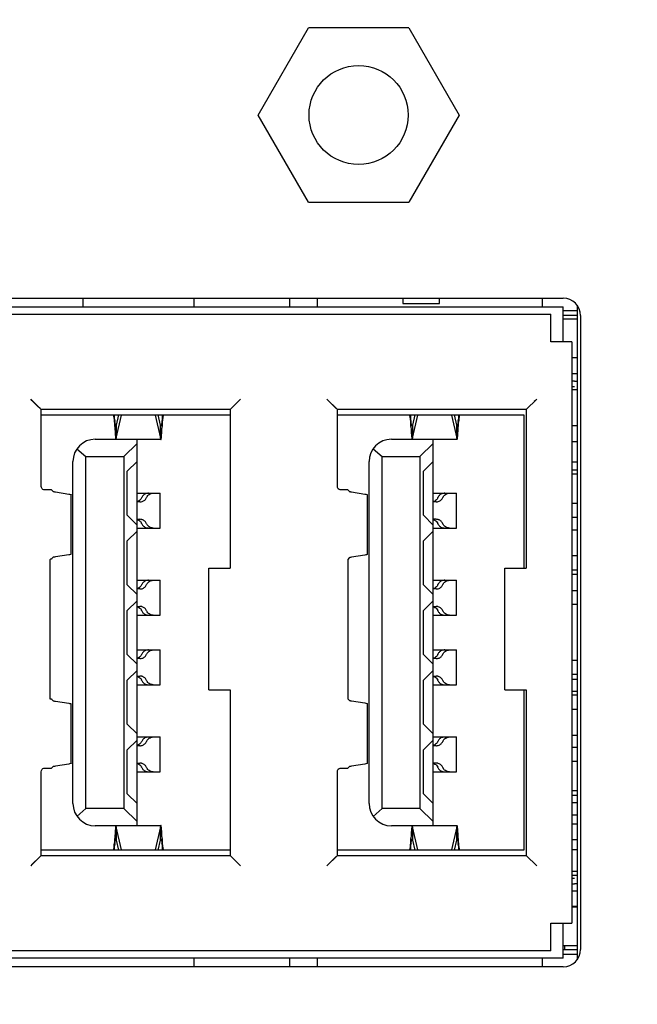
# Model space of a CAD drawing. Header units: millimetres. Extents: x 14 to 562, y 27 to 318.
# Tile 9 of 16: x 91 to 109, y 130 to 158. Entities that reach past the tile are written whole.
import ezdxf

# ---------------------------------------------------------------- set-up
doc = ezdxf.new("R2010")
doc.units = ezdxf.units.MM
doc.header["$LTSCALE"] = 32.67
doc.header["$PDMODE"] = 3
doc.header["$PDSIZE"] = 8
doc.layers.get('0').update_dxf_attribs({"linetype": 'CONTINUOUS', "lineweight": 30})
doc.layers.get('Defpoints').update_dxf_attribs({"linetype": 'CONTINUOUS'})
doc.layers.add('00_COMPONENTS', color=7, linetype='CONTINUOUS')
doc.layers.add('51__DRAFT_DIMS', color=7, linetype='CONTINUOUS')
doc.styles.get("Standard").update_dxf_attribs({"font": 'simfang.ttf'})
doc.dimstyles.new('DIMSTYLE_2', dxfattribs={"dimtxt": 6, "dimasz": 4.5, "dimexe": 2.5, "dimexo": 0, "dimtad": 1, "dimdsep": 46, "dimtxsty": 'STANDARD', "dimblk": '_FILLED', "dimcen": 0.09, "dimclrd": 8, "dimclre": 8, "dimclrt": 7, "dimadec": 0, "dimazin": 0, "dimtp": 0.001, "dimtm": 0.001, "dimtfac": 1, "dimtmove": 1, "dimatfit": 2, "dimldrblk": '_FILLED', "dimfxl": 1, "dimtolj": 1, "dimlwd": 15, "dimlwe": 15, "dimarcsym": 0})

# ---------------------------------------------------------------- blocks, each defined once
blk = doc.blocks.new('_FILLED')
at = {"color": 0, "linetype": 'ByBlock'}
blk.add_solid([(0, 0), (-1, 0.1667), (-1, -0.1667)], dxfattribs=at)
blk = doc.blocks.new('*D5')
at = {"layer": '51__DRAFT_DIMS', "color": 8, "lineweight": 15, "transparency": 16777216}
for p, q in [((36.801, 179.159), (36.801, 80.109)), ((142.301, 105.859), (142.301, 80.109)), ((41.301, 82.609), (137.801, 82.609))]:
    blk.add_line(p, q, dxfattribs=at)
at = {"layer": 'Defpoints', "color": 0, "lineweight": 15, "transparency": 16777216}
for p in [(36.801, 179.159), (142.301, 105.859), (142.301, 82.609)]:
    blk.add_point(p, dxfattribs=at)
at = {"layer": '51__DRAFT_DIMS', "color": 8, "lineweight": 15, "transparency": 16777216, "xscale": 4.5, "yscale": 4.5, "zscale": 4.5, "rotation": 180}
blk.add_blockref('_FILLED', (36.801, 82.609), dxfattribs=at)
at = {"layer": '51__DRAFT_DIMS', "color": 8, "lineweight": 15, "transparency": 16777216, "xscale": 4.5, "yscale": 4.5, "zscale": 4.5}
blk.add_blockref('_FILLED', (142.301, 82.609), dxfattribs=at)
at = {"layer": '51__DRAFT_DIMS', "color": 7, "transparency": 16777216, "insert": (89.628, 89.337), "char_height": 6, "attachment_point": 2}
blk.add_mtext('\\A1;105.5', dxfattribs=at)

msp = doc.modelspace()

# ---------------------------------------------------------------- linework, layer by layer
at = {"layer": '00_COMPONENTS', "color": 7}
for p, q in [((98.245, 155.069), (99.688, 157.569)), ((102.575, 157.569), (99.688, 157.569)), ((102.575, 157.569), (104.018, 155.069)), ((99.688, 152.569), (98.245, 155.069)), ((104.018, 155.069), (102.575, 152.569)), ((99.688, 152.569), (102.575, 152.569)), ((76.651, 149.809), (107.001, 149.809)), ((93.22, 149.809), (93.22, 149.559)), ((96.401, 149.809), (96.401, 149.559)), ((99.151, 149.809), (99.151, 149.559)), ((99.951, 149.559), (99.951, 149.809)), ((102.401, 149.809), (102.401, 149.659)), ((102.401, 149.659), (103.451, 149.659)), ((103.451, 149.659), (103.451, 149.809)), ((106.401, 149.809), (106.401, 149.559)), ((107.401, 149.606), (107.401, 130.811)), ((76.851, 149.559), (107.001, 149.559)), ((77.417, 149.353), (106.651, 149.353)), ((106.651, 148.559), (106.651, 149.353)), ((107.001, 148.559), (107.001, 149.559)), ((107.001, 149.459), (107.401, 149.459)), ((107.401, 149.309), (107.001, 149.309)), ((107.501, 149.309), (107.501, 131.109)), ((107.401, 149.209), (107.001, 149.209)), ((107.251, 148.559), (106.651, 148.559)), ((107.251, 148.559), (107.251, 131.859)), ((107.401, 148.099), (107.251, 148.099)), ((107.401, 147.639), (107.251, 147.639)), ((107.323, 147.424), (107.251, 147.424)), ((107.251, 147.274), (107.323, 147.274)), ((107.401, 147.179), (107.251, 147.179)), ((91.757, 146.873), (91.721, 146.909)), ((92.021, 146.609), (91.721, 146.909)), ((91.861, 146.769), (91.757, 146.873)), ((97.741, 146.909), (97.441, 146.609)), ((100.257, 146.873), (100.221, 146.909)), ((100.521, 146.609), (100.221, 146.909)), ((100.491, 146.639), (100.257, 146.873)), ((106.241, 146.909), (105.941, 146.609)), ((97.441, 146.609), (92.021, 146.609)), ((92.021, 144.405), (92.021, 146.609)), ((92.021, 146.459), (97.441, 146.459)), ((94.132, 146.296), (94.118, 146.458)), ((94.118, 146.458), (94.118, 146.285)), ((94.244, 146.459), (94.176, 146.166)), ((95.447, 146.166), (95.379, 146.459)), ((95.505, 146.458), (95.491, 146.296)), ((95.505, 146.285), (95.505, 146.458)), ((97.441, 146.609), (97.441, 142.059)), ((105.941, 146.609), (100.521, 146.609)), ((100.521, 144.405), (100.521, 146.609)), ((100.521, 146.459), (105.871, 146.459)), ((102.632, 146.296), (102.618, 146.458)), ((102.618, 146.458), (102.618, 146.285)), ((102.744, 146.459), (102.676, 146.166)), ((103.947, 146.166), (103.879, 146.459)), ((104.005, 146.458), (103.991, 146.296)), ((104.005, 146.285), (104.005, 146.458)), ((105.871, 146.459), (105.871, 142.059)), ((105.941, 146.609), (105.941, 142.059)), ((94.117, 146.294), (94.118, 146.285)), ((94.118, 146.285), (94.132, 146.127)), ((94.132, 146.127), (94.132, 146.296)), ((94.176, 145.79), (94.329, 146.453)), ((95.294, 146.453), (95.447, 145.79)), ((95.491, 146.296), (95.491, 146.127)), ((95.491, 146.127), (95.505, 146.285)), ((102.617, 146.294), (102.618, 146.285)), ((102.618, 146.285), (102.632, 146.127)), ((102.632, 146.127), (102.632, 146.296)), ((102.676, 145.79), (102.829, 146.453)), ((103.794, 146.453), (103.947, 145.79)), ((103.991, 146.296), (103.991, 146.127)), ((103.991, 146.127), (104.005, 146.285)), ((94.176, 146.166), (94.176, 145.79)), ((95.447, 145.79), (95.447, 146.166)), ((102.676, 146.166), (102.676, 145.79)), ((103.947, 145.79), (103.947, 146.166)), ((107.251, 146.149), (107.401, 146.149)), ((93.571, 145.759), (94.771, 145.759)), ((94.391, 145.259), (94.771, 145.639)), ((94.771, 134.659), (94.771, 145.759)), ((95.457, 145.751), (94.771, 145.751)), ((102.071, 145.759), (103.271, 145.759)), ((102.891, 145.259), (103.271, 145.639)), ((103.271, 134.659), (103.271, 145.759)), ((103.957, 145.751), (103.271, 145.751)), ((107.401, 145.689), (107.251, 145.689)), ((93.048, 145.487), (93.306, 145.259)), ((101.548, 145.487), (101.806, 145.259)), ((92.931, 135.299), (92.931, 145.119)), ((93.306, 145.259), (94.391, 145.259)), ((93.306, 135.159), (93.306, 145.259)), ((94.391, 145.259), (94.391, 135.159)), ((94.491, 144.841), (94.771, 145.121)), ((101.431, 135.299), (101.431, 145.119)), ((101.806, 145.259), (102.891, 145.259)), ((101.806, 135.159), (101.806, 145.259)), ((102.891, 145.259), (102.891, 135.159)), ((102.991, 144.841), (103.271, 145.121)), ((107.401, 145.099), (107.251, 145.099)), ((94.491, 143.576), (94.491, 144.841)), ((102.991, 143.576), (102.991, 144.841)), ((107.251, 144.879), (107.401, 144.879)), ((107.401, 144.759), (107.251, 144.759)), ((92.321, 144.309), (92.101, 144.309)), ((92.321, 144.309), (92.356, 144.266)), ((92.427, 144.246), (92.81, 144.186)), ((94.771, 144.209), (95.436, 144.209)), ((95.436, 143.209), (95.436, 144.209)), ((100.821, 144.309), (100.601, 144.309)), ((100.821, 144.309), (100.856, 144.266)), ((100.927, 144.246), (101.31, 144.186)), ((103.271, 144.209), (103.936, 144.209)), ((103.936, 143.209), (103.936, 144.209)), ((92.881, 142.46), (92.881, 144.162)), ((94.853, 143.959), (94.771, 143.959)), ((101.381, 142.455), (101.381, 144.162)), ((103.353, 143.959), (103.271, 143.959)), ((107.401, 143.909), (107.251, 143.909)), ((94.771, 143.296), (94.491, 143.576)), ((94.771, 143.459), (94.853, 143.459)), ((103.271, 143.296), (102.991, 143.576)), ((103.353, 143.459), (103.271, 143.459)), ((107.401, 143.509), (107.251, 143.509)), ((94.491, 142.841), (94.771, 143.121)), ((94.771, 143.209), (95.436, 143.209)), ((102.991, 142.841), (103.271, 143.121)), ((103.271, 143.209), (103.936, 143.209)), ((107.401, 143.149), (107.251, 143.149)), ((94.491, 141.576), (94.491, 142.841)), ((102.991, 141.576), (102.991, 142.841)), ((92.268, 142.309), (92.268, 138.309)), ((92.356, 142.362), (92.321, 142.321)), ((92.81, 142.438), (92.427, 142.381)), ((100.856, 142.351), (100.821, 142.309)), ((100.821, 142.309), (100.821, 138.309)), ((101.31, 142.432), (100.927, 142.371)), ((107.401, 142.409), (107.251, 142.409)), ((96.831, 142.059), (97.441, 142.059)), ((96.831, 138.559), (96.831, 142.059)), ((105.331, 142.059), (105.941, 142.059)), ((105.331, 138.559), (105.331, 142.059)), ((107.251, 142.009), (107.401, 142.009)), ((94.771, 141.709), (95.436, 141.709)), ((95.436, 140.709), (95.436, 141.709)), ((103.271, 141.709), (103.936, 141.709)), ((103.936, 140.709), (103.936, 141.709)), ((107.401, 141.879), (107.251, 141.879)), ((94.771, 141.296), (94.491, 141.576)), ((94.853, 141.459), (94.771, 141.459)), ((103.271, 141.296), (102.991, 141.576)), ((103.353, 141.459), (103.271, 141.459)), ((107.401, 141.409), (107.251, 141.409)), ((94.491, 140.841), (94.771, 141.121)), ((102.991, 140.841), (103.271, 141.121)), ((94.491, 139.576), (94.491, 140.841)), ((94.771, 140.959), (94.853, 140.959)), ((102.991, 139.576), (102.991, 140.841)), ((103.271, 140.959), (103.353, 140.959)), ((107.401, 141.009), (107.251, 141.009)), ((94.771, 140.709), (95.436, 140.709)), ((103.271, 140.709), (103.936, 140.709)), ((94.771, 139.709), (95.436, 139.709)), ((95.436, 138.709), (95.436, 139.709)), ((103.271, 139.709), (103.936, 139.709)), ((103.936, 138.709), (103.936, 139.709)), ((94.771, 139.296), (94.491, 139.576)), ((94.853, 139.459), (94.771, 139.459)), ((103.271, 139.296), (102.991, 139.576)), ((103.353, 139.459), (103.271, 139.459)), ((107.401, 139.409), (107.251, 139.409)), ((94.491, 138.841), (94.771, 139.121)), ((102.991, 138.841), (103.271, 139.121)), ((94.491, 137.576), (94.491, 138.841)), ((94.771, 138.959), (94.853, 138.959)), ((102.991, 137.576), (102.991, 138.841)), ((103.271, 138.959), (103.353, 138.959)), ((107.251, 139.009), (107.401, 139.009)), ((107.401, 138.859), (107.251, 138.859)), ((94.771, 138.709), (95.436, 138.709)), ((96.831, 138.559), (97.441, 138.559)), ((97.441, 138.559), (97.441, 133.809)), ((103.271, 138.709), (103.936, 138.709)), ((105.331, 138.559), (105.941, 138.559)), ((105.871, 138.559), (105.871, 133.959)), ((105.941, 138.559), (105.941, 133.809)), ((92.321, 138.296), (92.356, 138.255)), ((100.821, 138.309), (100.856, 138.266)), ((107.251, 138.529), (107.401, 138.529)), ((107.401, 138.409), (107.251, 138.409)), ((92.427, 138.236), (92.81, 138.179)), ((92.881, 136.455), (92.881, 138.157)), ((100.927, 138.246), (101.31, 138.186)), ((101.381, 136.455), (101.381, 138.162)), ((107.251, 138.009), (107.401, 138.009)), ((94.771, 137.296), (94.491, 137.576)), ((103.271, 137.296), (102.991, 137.576)), ((94.771, 137.209), (95.436, 137.209)), ((95.436, 136.209), (95.436, 137.209)), ((103.271, 137.209), (103.936, 137.209)), ((103.936, 136.209), (103.936, 137.209)), ((107.251, 137.259), (107.401, 137.259)), ((94.491, 136.841), (94.771, 137.121)), ((94.853, 136.959), (94.771, 136.959)), ((102.991, 136.841), (103.271, 137.121)), ((103.353, 136.959), (103.271, 136.959)), ((107.401, 136.909), (107.251, 136.909)), ((94.491, 135.576), (94.491, 136.841)), ((102.991, 135.576), (102.991, 136.841)), ((92.101, 136.309), (92.321, 136.309)), ((92.356, 136.351), (92.321, 136.309)), ((92.81, 136.432), (92.427, 136.371)), ((94.771, 136.459), (94.853, 136.459)), ((100.601, 136.309), (100.821, 136.309)), ((100.856, 136.351), (100.821, 136.309)), ((101.31, 136.432), (100.927, 136.371)), ((103.353, 136.459), (103.271, 136.459)), ((107.401, 136.509), (107.251, 136.509)), ((92.021, 133.809), (92.021, 136.213)), ((94.771, 136.209), (95.436, 136.209)), ((100.521, 133.809), (100.521, 136.213)), ((103.271, 136.209), (103.936, 136.209)), ((94.771, 135.296), (94.491, 135.576)), ((103.271, 135.296), (102.991, 135.576)), ((107.401, 135.659), (107.251, 135.659)), ((107.401, 135.529), (107.251, 135.529)), ((93.306, 135.159), (93.048, 134.93)), ((94.391, 135.159), (93.306, 135.159)), ((94.391, 135.159), (94.771, 134.779)), ((101.806, 135.159), (101.548, 134.93)), ((102.891, 135.159), (101.806, 135.159)), ((102.891, 135.159), (103.271, 134.779)), ((107.401, 135.319), (107.251, 135.319)), ((107.251, 134.974), (107.394, 134.974)), ((94.771, 134.659), (93.571, 134.659)), ((94.329, 133.965), (94.176, 134.627)), ((94.176, 134.627), (94.176, 134.251)), ((94.771, 134.666), (95.457, 134.666)), ((95.447, 134.627), (95.294, 133.965)), ((95.447, 134.251), (95.447, 134.627)), ((103.271, 134.659), (102.071, 134.659)), ((102.829, 133.965), (102.676, 134.627)), ((102.676, 134.627), (102.676, 134.251)), ((103.271, 134.666), (103.957, 134.666)), ((103.947, 134.627), (103.794, 133.965)), ((103.947, 134.251), (103.947, 134.627)), ((107.251, 134.719), (107.401, 134.719)), ((94.132, 134.291), (94.118, 134.132)), ((94.118, 134.132), (94.118, 133.959)), ((94.118, 133.959), (94.132, 134.122)), ((94.132, 134.122), (94.132, 134.291)), ((94.176, 134.251), (94.244, 133.959)), ((95.379, 133.959), (95.447, 134.251)), ((95.505, 134.132), (95.491, 134.291)), ((95.491, 134.291), (95.491, 134.122)), ((95.491, 134.122), (95.505, 133.959)), ((95.506, 134.123), (95.505, 134.132)), ((95.505, 133.959), (95.505, 134.132)), ((102.632, 134.291), (102.618, 134.132)), ((102.618, 134.132), (102.618, 133.959)), ((102.618, 133.959), (102.632, 134.122)), ((102.632, 134.122), (102.632, 134.291)), ((102.676, 134.251), (102.744, 133.959)), ((103.879, 133.959), (103.947, 134.251)), ((104.005, 134.132), (103.991, 134.291)), ((103.991, 134.291), (103.991, 134.122)), ((103.991, 134.122), (104.005, 133.959)), ((104.006, 134.123), (104.005, 134.132)), ((104.005, 133.959), (104.005, 134.132)), ((107.401, 134.259), (107.251, 134.259)), ((92.021, 133.809), (91.721, 133.509)), ((91.991, 133.778), (91.757, 133.544)), ((97.441, 133.959), (92.021, 133.959)), ((92.021, 133.809), (97.441, 133.809)), ((97.441, 133.809), (97.741, 133.509)), ((97.472, 133.778), (97.706, 133.544)), ((100.521, 133.809), (100.221, 133.509)), ((100.491, 133.778), (100.257, 133.544)), ((105.871, 133.959), (100.521, 133.959)), ((100.521, 133.809), (105.941, 133.809)), ((105.941, 133.809), (106.241, 133.509)), ((105.972, 133.778), (106.206, 133.544)), ((107.251, 133.974), (107.394, 133.974)), ((91.757, 133.544), (91.721, 133.509)), ((97.706, 133.544), (97.741, 133.509)), ((100.257, 133.544), (100.221, 133.509)), ((106.206, 133.544), (106.241, 133.509)), ((107.394, 133.344), (107.251, 133.344)), ((107.251, 133.239), (107.401, 133.239)), ((107.323, 133.144), (107.251, 133.144)), ((107.251, 132.994), (107.323, 132.994)), ((107.401, 132.779), (107.251, 132.779)), ((107.394, 132.344), (107.251, 132.344)), ((107.401, 132.319), (107.251, 132.319)), ((106.651, 131.859), (107.251, 131.859)), ((106.651, 131.064), (106.651, 131.859)), ((107.001, 130.859), (107.001, 131.859)), ((107.401, 131.209), (107.001, 131.209)), ((107.045, 131.109), (107.045, 131.209)), ((106.651, 131.064), (77.417, 131.064)), ((107.001, 131.109), (107.401, 131.109)), ((107.401, 130.959), (107.001, 130.959)), ((107.001, 130.859), (76.851, 130.859)), ((96.401, 130.859), (96.401, 130.609)), ((99.151, 130.859), (99.151, 130.609)), ((99.951, 130.609), (99.951, 130.859)), ((106.401, 130.859), (106.401, 130.609)), ((107.001, 130.609), (76.651, 130.609))]:
    msp.add_line(p, q, dxfattribs=at)
for points in [[(91.991, 146.639), (91.928, 146.702), (91.861, 146.769)], [(97.741, 146.909), (97.706, 146.873), (97.67, 146.838)], [(106.241, 146.909), (106.206, 146.873), (106.17, 146.838)]]:
    msp.add_lwpolyline(points, dxfattribs=at)
msp.add_circle((101.131, 155.069), 1.422, dxfattribs=at)
for centre, radius, start, end in [((107.001, 149.309), 0.5, 0, 90), ((107.323, 148.424), 1, 270, 274.5185), ((97.157, 146.692), 3.051, 187.4722, 187.9896), ((92.454, 146.694), 3.063, 352.0186, 352.5274), ((99.295, 145.816), 3.819, 172.4422, 172.9438), ((105.657, 146.692), 3.051, 187.4722, 187.9896), ((100.954, 146.694), 3.063, 352.0186, 352.5274), ((107.795, 145.816), 3.819, 172.4422, 172.9438), ((95.457, 146.155), 0.00357, 269.6784, 281.1907), ((74.571, 147.183), 20.946, 356.9538, 357.1094), ((103.957, 146.155), 0.00357, 269.6784, 281.1907), ((83.071, 147.183), 20.946, 356.9538, 357.1094), ((93.571, 145.119), 0.64, 90, 180), ((102.071, 145.119), 0.64, 90, 180), ((94.72, 144.163), 0.203, 284.7162, 288.8282), ((94.725, 144.16), 0.198, 334.1349, 337.2249), ((95.228, 144.007), 0.198, 154.0033, 157.2254), ((103.219, 144.161), 0.202, 284.9949, 289.1764), ((103.236, 144.155), 0.186, 334.1618, 337.4283), ((103.717, 144.012), 0.186, 154.0544, 157.4282), ((94.727, 143.258), 0.196, 22.7639, 28.5523), ((95.228, 143.41), 0.198, 202.7741, 205.9962), ((103.236, 143.262), 0.186, 22.5717, 25.838), ((103.717, 143.405), 0.186, 202.5718, 205.9454), ((92.184, 142.94), 0.637, 277.5525, 278.4387), ((94.72, 141.663), 0.203, 284.7162, 288.8282), ((94.725, 141.66), 0.198, 334.1349, 337.2249), ((95.228, 141.507), 0.198, 154.0033, 157.2254), ((103.219, 141.661), 0.202, 284.9949, 289.1764), ((103.236, 141.655), 0.186, 334.1618, 337.4283), ((103.717, 141.512), 0.186, 154.0544, 157.4282), ((94.727, 140.758), 0.196, 22.7639, 28.5523), ((95.228, 140.91), 0.198, 202.7741, 205.9962), ((103.236, 140.762), 0.186, 22.5717, 25.838), ((103.717, 140.905), 0.186, 202.5718, 205.9454), ((94.72, 139.663), 0.203, 284.7163, 288.8285), ((94.725, 139.66), 0.198, 334.1352, 337.2254), ((95.228, 139.507), 0.198, 154.0036, 157.2259), ((103.219, 139.661), 0.202, 284.995, 289.1764), ((103.236, 139.655), 0.186, 334.1617, 337.4283), ((103.717, 139.512), 0.186, 154.0544, 157.4282), ((94.727, 138.758), 0.196, 22.7645, 28.5524), ((95.228, 138.91), 0.198, 202.7746, 205.9966), ((103.236, 138.762), 0.186, 22.5717, 25.838), ((103.717, 138.905), 0.186, 202.5718, 205.9453), ((94.72, 137.163), 0.203, 284.7163, 288.8285), ((94.725, 137.16), 0.198, 334.1352, 337.2254), ((95.228, 137.007), 0.198, 154.0036, 157.2259), ((103.219, 137.161), 0.202, 284.995, 289.1764), ((103.236, 137.155), 0.186, 334.1617, 337.4283), ((103.717, 137.012), 0.186, 154.0544, 157.4282), ((94.727, 136.258), 0.196, 22.7645, 28.5524), ((95.228, 136.41), 0.198, 202.7746, 205.9966), ((103.236, 136.262), 0.186, 22.5717, 25.838), ((103.717, 136.405), 0.186, 202.5718, 205.9453), ((93.571, 135.299), 0.64, 180, 270), ((102.071, 135.299), 0.64, 180, 270), ((74.571, 133.234), 20.946, 2.8906, 3.0462), ((83.071, 133.234), 20.946, 2.8906, 3.0462), ((90.328, 134.601), 3.819, 352.4422, 352.9438), ((97.169, 133.723), 3.063, 172.0186, 172.5274), ((94.166, 134.262), 0.00357, 89.6784, 101.1907), ((92.465, 133.725), 3.051, 7.4722, 7.9896), ((98.828, 134.601), 3.819, 352.4422, 352.9438), ((105.669, 133.723), 3.063, 172.0186, 172.5274), ((102.666, 134.262), 0.00357, 89.6784, 101.1907), ((100.965, 133.725), 3.051, 7.4722, 7.9896), ((107.323, 131.994), 1, 85.4815, 90), ((107.001, 131.109), 0.5, 270, 0)]:
    msp.add_arc(centre, radius, start, end, dxfattribs=at)
for points, knots in [([(94.08, 146.459), (94.085, 146.459), (94.093, 146.439), (94.1, 146.41), (94.109, 146.356), (94.114, 146.317), (94.117, 146.294)], [0, 0, 0, 0, 0.085882, 0.287263, 0.599377, 1, 1, 1, 1]), ([(95.509, 146.319), (95.512, 146.338), (95.516, 146.372), (95.525, 146.417), (95.531, 146.442), (95.539, 146.459), (95.543, 146.459)], [0, 0, 0, 0, 0.403715, 0.713576, 0.912743, 1, 1, 1, 1]), ([(102.58, 146.459), (102.585, 146.459), (102.593, 146.439), (102.6, 146.41), (102.609, 146.356), (102.614, 146.317), (102.617, 146.294)], [0, 0, 0, 0, 0.085882, 0.287263, 0.599377, 1, 1, 1, 1]), ([(104.009, 146.319), (104.012, 146.338), (104.016, 146.372), (104.025, 146.417), (104.031, 146.442), (104.039, 146.459), (104.043, 146.459)], [0, 0, 0, 0, 0.403715, 0.713576, 0.912743, 1, 1, 1, 1]), ([(94.154, 146.17), (94.152, 146.176), (94.144, 146.208), (94.139, 146.241), (94.136, 146.268)], [0, 0, 0, 0, 0.180194, 1, 1, 1, 1]), ([(95.487, 146.269), (95.485, 146.253), (95.481, 146.225), (95.474, 146.187), (95.468, 146.165), (95.462, 146.152), (95.458, 146.151)], [0, 0, 0, 0, 0.395562, 0.702422, 0.90468, 1, 1, 1, 1]), ([(102.654, 146.17), (102.652, 146.176), (102.644, 146.208), (102.639, 146.241), (102.636, 146.268)], [0, 0, 0, 0, 0.180194, 1, 1, 1, 1]), ([(103.987, 146.269), (103.985, 146.253), (103.981, 146.225), (103.974, 146.187), (103.968, 146.165), (103.962, 146.152), (103.958, 146.151)], [0, 0, 0, 0, 0.395562, 0.702422, 0.90468, 1, 1, 1, 1]), ([(94.132, 146.127), (94.134, 146.081), (94.139, 146), (94.145, 145.891), (94.153, 145.814), (94.157, 145.773), (94.161, 145.759)], [0, 0, 0, 0, 0.366616, 0.666499, 0.881764, 1, 1, 1, 1]), ([(94.166, 146.151), (94.163, 146.151), (94.158, 146.159), (94.156, 146.165), (94.154, 146.17)], [0, 0, 0, 0, 0.330825, 1, 1, 1, 1]), ([(94.176, 146.166), (94.175, 146.164), (94.173, 146.159), (94.17, 146.151), (94.166, 146.151)], [0, 0, 0, 0, 0.377622, 1, 1, 1, 1]), ([(95.457, 146.151), (95.455, 146.151), (95.452, 146.154), (95.451, 146.157), (95.45, 146.158)], [0, 0, 0, 0, 0.657806, 1, 1, 1, 1]), ([(95.476, 145.88), (95.477, 145.894), (95.482, 145.957), (95.485, 146.02), (95.488, 146.07)], [0, 0, 0, 0, 0.215266, 1, 1, 1, 1]), ([(102.632, 146.127), (102.634, 146.081), (102.639, 146), (102.645, 145.891), (102.653, 145.814), (102.657, 145.773), (102.661, 145.759)], [0, 0, 0, 0, 0.366616, 0.666499, 0.881764, 1, 1, 1, 1]), ([(102.666, 146.151), (102.663, 146.151), (102.658, 146.159), (102.656, 146.165), (102.654, 146.17)], [0, 0, 0, 0, 0.330825, 1, 1, 1, 1]), ([(102.676, 146.166), (102.675, 146.164), (102.673, 146.159), (102.67, 146.151), (102.666, 146.151)], [0, 0, 0, 0, 0.377622, 1, 1, 1, 1]), ([(103.957, 146.151), (103.955, 146.151), (103.952, 146.154), (103.951, 146.157), (103.95, 146.158)], [0, 0, 0, 0, 0.657806, 1, 1, 1, 1]), ([(103.976, 145.88), (103.977, 145.894), (103.982, 145.957), (103.985, 146.02), (103.988, 146.07)], [0, 0, 0, 0, 0.215266, 1, 1, 1, 1]), ([(94.17, 145.759), (94.171, 145.76), (94.173, 145.771), (94.175, 145.782), (94.176, 145.79)], [0, 0, 0, 0, 0.179311, 1, 1, 1, 1]), ([(95.447, 145.79), (95.448, 145.781), (95.45, 145.768), (95.453, 145.755), (95.456, 145.751), (95.457, 145.751)], [0, 0, 0, 0, 0.72146, 0.91262, 1, 1, 1, 1]), ([(95.457, 145.751), (95.46, 145.751), (95.463, 145.767), (95.468, 145.788), (95.472, 145.83), (95.475, 145.862), (95.476, 145.88)], [0, 0, 0, 0, 0.073183, 0.265493, 0.576837, 1, 1, 1, 1]), ([(102.67, 145.759), (102.671, 145.76), (102.673, 145.771), (102.675, 145.782), (102.676, 145.79)], [0, 0, 0, 0, 0.179311, 1, 1, 1, 1]), ([(103.947, 145.79), (103.948, 145.781), (103.95, 145.768), (103.953, 145.755), (103.956, 145.751), (103.957, 145.751)], [0, 0, 0, 0, 0.72146, 0.91262, 1, 1, 1, 1]), ([(103.957, 145.751), (103.96, 145.751), (103.963, 145.767), (103.968, 145.788), (103.972, 145.83), (103.975, 145.862), (103.976, 145.88)], [0, 0, 0, 0, 0.073183, 0.265493, 0.576837, 1, 1, 1, 1]), ([(92.101, 144.309), (92.08, 144.309), (92.036, 144.334), (92.021, 144.381), (92.021, 144.405)], [0, 0, 0, 0, 0.461457, 1, 1, 1, 1]), ([(92.363, 144.262), (92.365, 144.261), (92.378, 144.255), (92.391, 144.253), (92.402, 144.25)], [0, 0, 0, 0, 0.178868, 1, 1, 1, 1]), ([(95.038, 144.199), (95.009, 144.191), (94.955, 144.16), (94.919, 144.11), (94.908, 144.084)], [0, 0, 0, 0, 0.517184, 1, 1, 1, 1]), ([(95.101, 144.209), (95.095, 144.208), (95.074, 144.207), (95.053, 144.204), (95.038, 144.199)], [0, 0, 0, 0, 0.261612, 1, 1, 1, 1]), ([(95.051, 144.094), (95.067, 144.126), (95.121, 144.187), (95.199, 144.207), (95.239, 144.209)], [0, 0, 0, 0, 0.472337, 1, 1, 1, 1]), ([(100.601, 144.309), (100.58, 144.309), (100.536, 144.334), (100.521, 144.381), (100.521, 144.405)], [0, 0, 0, 0, 0.461457, 1, 1, 1, 1]), ([(100.863, 144.262), (100.865, 144.261), (100.878, 144.255), (100.891, 144.253), (100.902, 144.25)], [0, 0, 0, 0, 0.178868, 1, 1, 1, 1]), ([(103.537, 144.199), (103.507, 144.19), (103.454, 144.159), (103.418, 144.11), (103.408, 144.084)], [0, 0, 0, 0, 0.523099, 1, 1, 1, 1]), ([(103.601, 144.209), (103.595, 144.208), (103.574, 144.207), (103.552, 144.204), (103.537, 144.199)], [0, 0, 0, 0, 0.262555, 1, 1, 1, 1]), ([(103.551, 144.094), (103.566, 144.126), (103.62, 144.186), (103.698, 144.208), (103.739, 144.209)], [0, 0, 0, 0, 0.465098, 1, 1, 1, 1]), ([(92.81, 144.186), (92.828, 144.183), (92.851, 144.178), (92.875, 144.171), (92.881, 144.165), (92.881, 144.162)], [0, 0, 0, 0, 0.71168, 0.903436, 1, 1, 1, 1]), ([(94.903, 144.074), (94.898, 144.062), (94.87, 144.017), (94.823, 143.984), (94.785, 143.971)], [0, 0, 0, 0, 0.241329, 1, 1, 1, 1]), ([(94.853, 143.959), (94.858, 143.959), (94.879, 143.96), (94.901, 143.963), (94.916, 143.968)], [0, 0, 0, 0, 0.261612, 1, 1, 1, 1]), ([(94.916, 143.968), (94.945, 143.977), (94.999, 144.007), (95.035, 144.057), (95.046, 144.084)], [0, 0, 0, 0, 0.517184, 1, 1, 1, 1]), ([(101.31, 144.186), (101.328, 144.183), (101.351, 144.178), (101.375, 144.171), (101.381, 144.165), (101.381, 144.162)], [0, 0, 0, 0, 0.71168, 0.903436, 1, 1, 1, 1]), ([(103.403, 144.074), (103.398, 144.063), (103.37, 144.017), (103.324, 143.984), (103.286, 143.971)], [0, 0, 0, 0, 0.236809, 1, 1, 1, 1]), ([(103.353, 143.959), (103.358, 143.959), (103.38, 143.96), (103.402, 143.964), (103.417, 143.968)], [0, 0, 0, 0, 0.262555, 1, 1, 1, 1]), ([(103.417, 143.968), (103.447, 143.977), (103.5, 144.008), (103.535, 144.058), (103.546, 144.084)], [0, 0, 0, 0, 0.523099, 1, 1, 1, 1]), ([(94.771, 143.451), (94.779, 143.449), (94.806, 143.44), (94.831, 143.426), (94.848, 143.412)], [0, 0, 0, 0, 0.258483, 1, 1, 1, 1]), ([(94.916, 143.449), (94.911, 143.451), (94.89, 143.456), (94.869, 143.458), (94.853, 143.459)], [0, 0, 0, 0, 0.240121, 1, 1, 1, 1]), ([(95.046, 143.334), (95.035, 143.36), (94.999, 143.41), (94.945, 143.441), (94.916, 143.449)], [0, 0, 0, 0, 0.482809, 1, 1, 1, 1]), ([(103.271, 143.451), (103.278, 143.449), (103.304, 143.441), (103.329, 143.427), (103.345, 143.415)], [0, 0, 0, 0, 0.260845, 1, 1, 1, 1]), ([(103.345, 143.415), (103.351, 143.41), (103.375, 143.389), (103.393, 143.364), (103.403, 143.343)], [0, 0, 0, 0, 0.259782, 1, 1, 1, 1]), ([(103.417, 143.449), (103.412, 143.45), (103.391, 143.456), (103.369, 143.458), (103.353, 143.459)], [0, 0, 0, 0, 0.239426, 1, 1, 1, 1]), ([(103.546, 143.334), (103.535, 143.36), (103.5, 143.409), (103.447, 143.44), (103.417, 143.449)], [0, 0, 0, 0, 0.476892, 1, 1, 1, 1]), ([(94.908, 143.334), (94.919, 143.307), (94.955, 143.257), (95.009, 143.227), (95.038, 143.218)], [0, 0, 0, 0, 0.482809, 1, 1, 1, 1]), ([(95.038, 143.218), (95.043, 143.216), (95.064, 143.211), (95.085, 143.209), (95.101, 143.209)], [0, 0, 0, 0, 0.240121, 1, 1, 1, 1]), ([(95.239, 143.209), (95.199, 143.21), (95.121, 143.23), (95.067, 143.291), (95.051, 143.323)], [0, 0, 0, 0, 0.527666, 1, 1, 1, 1]), ([(103.408, 143.334), (103.418, 143.308), (103.454, 143.258), (103.507, 143.227), (103.537, 143.218)], [0, 0, 0, 0, 0.476892, 1, 1, 1, 1]), ([(103.537, 143.218), (103.542, 143.217), (103.563, 143.211), (103.584, 143.209), (103.601, 143.209)], [0, 0, 0, 0, 0.239426, 1, 1, 1, 1]), ([(103.739, 143.209), (103.698, 143.209), (103.62, 143.231), (103.566, 143.292), (103.551, 143.324)], [0, 0, 0, 0, 0.534907, 1, 1, 1, 1]), ([(92.321, 142.321), (92.317, 142.318), (92.302, 142.314), (92.288, 142.311), (92.278, 142.31)], [0, 0, 0, 0, 0.327356, 1, 1, 1, 1]), ([(92.427, 142.381), (92.41, 142.378), (92.388, 142.373), (92.362, 142.368), (92.356, 142.362)], [0, 0, 0, 0, 0.672212, 1, 1, 1, 1]), ([(92.881, 142.46), (92.881, 142.458), (92.874, 142.452), (92.851, 142.445), (92.828, 142.441), (92.81, 142.438)], [0, 0, 0, 0, 0.09406, 0.285472, 1, 1, 1, 1]), ([(100.927, 142.371), (100.91, 142.368), (100.888, 142.363), (100.861, 142.357), (100.856, 142.351)], [0, 0, 0, 0, 0.670702, 1, 1, 1, 1]), ([(101.381, 142.455), (101.381, 142.452), (101.375, 142.447), (101.351, 142.439), (101.328, 142.434), (101.31, 142.432)], [0, 0, 0, 0, 0.096568, 0.288324, 1, 1, 1, 1]), ([(95.038, 141.699), (95.009, 141.691), (94.955, 141.66), (94.919, 141.61), (94.908, 141.584)], [0, 0, 0, 0, 0.517184, 1, 1, 1, 1]), ([(95.101, 141.709), (95.095, 141.708), (95.074, 141.707), (95.053, 141.704), (95.038, 141.699)], [0, 0, 0, 0, 0.261612, 1, 1, 1, 1]), ([(95.051, 141.594), (95.067, 141.626), (95.121, 141.687), (95.199, 141.707), (95.239, 141.709)], [0, 0, 0, 0, 0.472337, 1, 1, 1, 1]), ([(103.537, 141.699), (103.507, 141.69), (103.454, 141.659), (103.418, 141.61), (103.408, 141.584)], [0, 0, 0, 0, 0.523099, 1, 1, 1, 1]), ([(103.601, 141.709), (103.595, 141.708), (103.574, 141.707), (103.552, 141.704), (103.537, 141.699)], [0, 0, 0, 0, 0.262555, 1, 1, 1, 1]), ([(103.551, 141.594), (103.566, 141.626), (103.62, 141.686), (103.698, 141.708), (103.739, 141.709)], [0, 0, 0, 0, 0.465098, 1, 1, 1, 1]), ([(94.903, 141.574), (94.898, 141.562), (94.87, 141.517), (94.823, 141.484), (94.785, 141.471)], [0, 0, 0, 0, 0.241329, 1, 1, 1, 1]), ([(94.853, 141.459), (94.858, 141.459), (94.879, 141.46), (94.901, 141.463), (94.916, 141.468)], [0, 0, 0, 0, 0.261612, 1, 1, 1, 1]), ([(94.916, 141.468), (94.945, 141.477), (94.999, 141.507), (95.035, 141.557), (95.046, 141.584)], [0, 0, 0, 0, 0.517184, 1, 1, 1, 1]), ([(103.403, 141.574), (103.398, 141.563), (103.37, 141.517), (103.324, 141.484), (103.286, 141.471)], [0, 0, 0, 0, 0.236809, 1, 1, 1, 1]), ([(103.353, 141.459), (103.358, 141.459), (103.38, 141.46), (103.402, 141.464), (103.417, 141.468)], [0, 0, 0, 0, 0.262555, 1, 1, 1, 1]), ([(103.417, 141.468), (103.447, 141.477), (103.5, 141.508), (103.535, 141.558), (103.546, 141.584)], [0, 0, 0, 0, 0.523099, 1, 1, 1, 1]), ([(94.771, 140.951), (94.779, 140.949), (94.806, 140.94), (94.831, 140.926), (94.848, 140.912)], [0, 0, 0, 0, 0.258483, 1, 1, 1, 1]), ([(94.916, 140.949), (94.911, 140.951), (94.89, 140.956), (94.869, 140.958), (94.853, 140.959)], [0, 0, 0, 0, 0.240121, 1, 1, 1, 1]), ([(94.908, 140.834), (94.919, 140.807), (94.955, 140.757), (95.009, 140.727), (95.038, 140.718)], [0, 0, 0, 0, 0.482809, 1, 1, 1, 1]), ([(95.046, 140.834), (95.035, 140.86), (94.999, 140.91), (94.945, 140.941), (94.916, 140.949)], [0, 0, 0, 0, 0.482809, 1, 1, 1, 1]), ([(95.239, 140.709), (95.199, 140.71), (95.121, 140.73), (95.067, 140.791), (95.051, 140.823)], [0, 0, 0, 0, 0.527666, 1, 1, 1, 1]), ([(103.271, 140.951), (103.278, 140.949), (103.304, 140.941), (103.329, 140.927), (103.345, 140.915)], [0, 0, 0, 0, 0.260845, 1, 1, 1, 1]), ([(103.345, 140.915), (103.351, 140.91), (103.375, 140.889), (103.393, 140.864), (103.403, 140.843)], [0, 0, 0, 0, 0.259782, 1, 1, 1, 1]), ([(103.417, 140.949), (103.412, 140.95), (103.391, 140.956), (103.369, 140.958), (103.353, 140.959)], [0, 0, 0, 0, 0.239426, 1, 1, 1, 1]), ([(103.408, 140.834), (103.418, 140.808), (103.454, 140.758), (103.507, 140.727), (103.537, 140.718)], [0, 0, 0, 0, 0.476892, 1, 1, 1, 1]), ([(103.546, 140.834), (103.535, 140.86), (103.5, 140.909), (103.447, 140.94), (103.417, 140.949)], [0, 0, 0, 0, 0.476892, 1, 1, 1, 1]), ([(103.739, 140.709), (103.698, 140.709), (103.62, 140.731), (103.566, 140.792), (103.551, 140.824)], [0, 0, 0, 0, 0.534907, 1, 1, 1, 1]), ([(95.038, 140.718), (95.043, 140.716), (95.064, 140.711), (95.085, 140.709), (95.101, 140.709)], [0, 0, 0, 0, 0.240121, 1, 1, 1, 1]), ([(103.537, 140.718), (103.542, 140.717), (103.563, 140.711), (103.584, 140.709), (103.601, 140.709)], [0, 0, 0, 0, 0.239426, 1, 1, 1, 1]), ([(95.038, 139.699), (95.009, 139.691), (94.955, 139.66), (94.919, 139.61), (94.908, 139.584)], [0, 0, 0, 0, 0.517191, 1, 1, 1, 1]), ([(95.101, 139.709), (95.095, 139.708), (95.074, 139.707), (95.053, 139.704), (95.038, 139.699)], [0, 0, 0, 0, 0.261611, 1, 1, 1, 1]), ([(95.051, 139.594), (95.067, 139.626), (95.121, 139.687), (95.199, 139.707), (95.239, 139.709)], [0, 0, 0, 0, 0.472334, 1, 1, 1, 1]), ([(103.537, 139.699), (103.507, 139.69), (103.454, 139.659), (103.418, 139.61), (103.408, 139.584)], [0, 0, 0, 0, 0.523107, 1, 1, 1, 1]), ([(103.601, 139.709), (103.595, 139.708), (103.574, 139.707), (103.552, 139.704), (103.537, 139.699)], [0, 0, 0, 0, 0.262553, 1, 1, 1, 1]), ([(103.551, 139.594), (103.566, 139.626), (103.62, 139.686), (103.698, 139.708), (103.739, 139.709)], [0, 0, 0, 0, 0.465093, 1, 1, 1, 1]), ([(94.903, 139.574), (94.898, 139.562), (94.87, 139.517), (94.823, 139.484), (94.785, 139.471)], [0, 0, 0, 0, 0.241323, 1, 1, 1, 1]), ([(94.853, 139.459), (94.858, 139.459), (94.879, 139.46), (94.901, 139.463), (94.916, 139.468)], [0, 0, 0, 0, 0.261611, 1, 1, 1, 1]), ([(94.916, 139.468), (94.945, 139.477), (94.999, 139.507), (95.035, 139.557), (95.046, 139.584)], [0, 0, 0, 0, 0.517191, 1, 1, 1, 1]), ([(103.403, 139.574), (103.398, 139.563), (103.37, 139.517), (103.324, 139.484), (103.286, 139.471)], [0, 0, 0, 0, 0.236805, 1, 1, 1, 1]), ([(103.353, 139.459), (103.358, 139.459), (103.38, 139.46), (103.402, 139.464), (103.417, 139.468)], [0, 0, 0, 0, 0.262553, 1, 1, 1, 1]), ([(103.417, 139.468), (103.447, 139.477), (103.5, 139.508), (103.535, 139.558), (103.546, 139.584)], [0, 0, 0, 0, 0.523107, 1, 1, 1, 1]), ([(94.771, 138.951), (94.779, 138.949), (94.806, 138.94), (94.831, 138.926), (94.848, 138.912)], [0, 0, 0, 0, 0.258485, 1, 1, 1, 1]), ([(94.916, 138.949), (94.911, 138.951), (94.89, 138.956), (94.869, 138.958), (94.853, 138.959)], [0, 0, 0, 0, 0.24012, 1, 1, 1, 1]), ([(94.908, 138.834), (94.919, 138.807), (94.955, 138.757), (95.009, 138.727), (95.038, 138.718)], [0, 0, 0, 0, 0.482816, 1, 1, 1, 1]), ([(95.046, 138.834), (95.035, 138.86), (94.999, 138.91), (94.945, 138.941), (94.916, 138.949)], [0, 0, 0, 0, 0.482816, 1, 1, 1, 1]), ([(95.239, 138.709), (95.199, 138.71), (95.121, 138.73), (95.067, 138.791), (95.051, 138.823)], [0, 0, 0, 0, 0.527663, 1, 1, 1, 1]), ([(103.271, 138.951), (103.278, 138.949), (103.304, 138.941), (103.329, 138.927), (103.345, 138.915)], [0, 0, 0, 0, 0.260846, 1, 1, 1, 1]), ([(103.345, 138.915), (103.351, 138.91), (103.375, 138.889), (103.393, 138.864), (103.403, 138.843)], [0, 0, 0, 0, 0.259778, 1, 1, 1, 1]), ([(103.417, 138.949), (103.412, 138.95), (103.391, 138.956), (103.369, 138.958), (103.353, 138.959)], [0, 0, 0, 0, 0.239424, 1, 1, 1, 1]), ([(103.408, 138.834), (103.418, 138.808), (103.454, 138.758), (103.507, 138.727), (103.537, 138.718)], [0, 0, 0, 0, 0.476899, 1, 1, 1, 1]), ([(103.546, 138.834), (103.535, 138.86), (103.5, 138.909), (103.447, 138.94), (103.417, 138.949)], [0, 0, 0, 0, 0.476899, 1, 1, 1, 1]), ([(103.739, 138.709), (103.698, 138.709), (103.62, 138.731), (103.566, 138.792), (103.551, 138.824)], [0, 0, 0, 0, 0.534902, 1, 1, 1, 1]), ([(95.038, 138.718), (95.043, 138.716), (95.064, 138.711), (95.085, 138.709), (95.101, 138.709)], [0, 0, 0, 0, 0.24012, 1, 1, 1, 1]), ([(103.537, 138.718), (103.542, 138.717), (103.563, 138.711), (103.584, 138.709), (103.601, 138.709)], [0, 0, 0, 0, 0.239424, 1, 1, 1, 1]), ([(92.268, 138.309), (92.28, 138.307), (92.297, 138.303), (92.317, 138.3), (92.321, 138.296)], [0, 0, 0, 0, 0.679069, 1, 1, 1, 1]), ([(100.863, 138.262), (100.865, 138.261), (100.878, 138.255), (100.891, 138.253), (100.902, 138.25)], [0, 0, 0, 0, 0.178868, 1, 1, 1, 1]), ([(92.356, 138.255), (92.357, 138.255), (92.36, 138.252), (92.365, 138.25), (92.368, 138.249)], [0, 0, 0, 0, 0.180227, 1, 1, 1, 1]), ([(92.368, 138.249), (92.37, 138.248), (92.381, 138.245), (92.393, 138.242), (92.402, 138.241)], [0, 0, 0, 0, 0.196376, 1, 1, 1, 1]), ([(92.81, 138.179), (92.828, 138.176), (92.851, 138.172), (92.874, 138.165), (92.881, 138.159), (92.881, 138.157)], [0, 0, 0, 0, 0.714533, 0.905944, 1, 1, 1, 1]), ([(101.31, 138.186), (101.328, 138.183), (101.351, 138.178), (101.375, 138.171), (101.381, 138.165), (101.381, 138.162)], [0, 0, 0, 0, 0.71168, 0.903436, 1, 1, 1, 1]), ([(95.038, 137.199), (95.009, 137.191), (94.955, 137.16), (94.919, 137.11), (94.908, 137.084)], [0, 0, 0, 0, 0.517191, 1, 1, 1, 1]), ([(95.101, 137.209), (95.095, 137.208), (95.074, 137.207), (95.053, 137.204), (95.038, 137.199)], [0, 0, 0, 0, 0.261611, 1, 1, 1, 1]), ([(95.051, 137.094), (95.067, 137.126), (95.121, 137.187), (95.199, 137.207), (95.239, 137.209)], [0, 0, 0, 0, 0.472334, 1, 1, 1, 1]), ([(103.537, 137.199), (103.507, 137.19), (103.454, 137.159), (103.418, 137.11), (103.408, 137.084)], [0, 0, 0, 0, 0.523107, 1, 1, 1, 1]), ([(103.601, 137.209), (103.595, 137.208), (103.574, 137.207), (103.552, 137.204), (103.537, 137.199)], [0, 0, 0, 0, 0.262553, 1, 1, 1, 1]), ([(103.551, 137.094), (103.566, 137.126), (103.62, 137.186), (103.698, 137.208), (103.739, 137.209)], [0, 0, 0, 0, 0.465093, 1, 1, 1, 1]), ([(94.903, 137.074), (94.898, 137.062), (94.87, 137.017), (94.823, 136.984), (94.785, 136.971)], [0, 0, 0, 0, 0.241323, 1, 1, 1, 1]), ([(94.853, 136.959), (94.858, 136.959), (94.879, 136.96), (94.901, 136.963), (94.916, 136.968)], [0, 0, 0, 0, 0.261611, 1, 1, 1, 1]), ([(94.916, 136.968), (94.945, 136.977), (94.999, 137.007), (95.035, 137.057), (95.046, 137.084)], [0, 0, 0, 0, 0.517191, 1, 1, 1, 1]), ([(103.403, 137.074), (103.398, 137.063), (103.37, 137.017), (103.324, 136.984), (103.286, 136.971)], [0, 0, 0, 0, 0.236805, 1, 1, 1, 1]), ([(103.353, 136.959), (103.358, 136.959), (103.38, 136.96), (103.402, 136.964), (103.417, 136.968)], [0, 0, 0, 0, 0.262553, 1, 1, 1, 1]), ([(103.417, 136.968), (103.447, 136.977), (103.5, 137.008), (103.535, 137.058), (103.546, 137.084)], [0, 0, 0, 0, 0.523107, 1, 1, 1, 1]), ([(92.021, 136.213), (92.021, 136.237), (92.036, 136.283), (92.08, 136.309), (92.101, 136.309)], [0, 0, 0, 0, 0.538559, 1, 1, 1, 1]), ([(92.427, 136.371), (92.41, 136.368), (92.388, 136.363), (92.361, 136.357), (92.356, 136.351)], [0, 0, 0, 0, 0.670702, 1, 1, 1, 1]), ([(92.881, 136.455), (92.881, 136.452), (92.875, 136.447), (92.851, 136.439), (92.828, 136.434), (92.81, 136.432)], [0, 0, 0, 0, 0.096568, 0.288324, 1, 1, 1, 1]), ([(94.771, 136.451), (94.779, 136.449), (94.806, 136.44), (94.831, 136.426), (94.848, 136.412)], [0, 0, 0, 0, 0.258485, 1, 1, 1, 1]), ([(94.916, 136.449), (94.911, 136.451), (94.89, 136.456), (94.869, 136.458), (94.853, 136.459)], [0, 0, 0, 0, 0.24012, 1, 1, 1, 1]), ([(94.908, 136.334), (94.919, 136.307), (94.955, 136.257), (95.009, 136.227), (95.038, 136.218)], [0, 0, 0, 0, 0.482816, 1, 1, 1, 1]), ([(95.046, 136.334), (95.035, 136.36), (94.999, 136.41), (94.945, 136.441), (94.916, 136.449)], [0, 0, 0, 0, 0.482816, 1, 1, 1, 1]), ([(95.239, 136.209), (95.199, 136.21), (95.121, 136.23), (95.067, 136.291), (95.051, 136.323)], [0, 0, 0, 0, 0.527663, 1, 1, 1, 1]), ([(100.521, 136.213), (100.521, 136.237), (100.536, 136.283), (100.58, 136.309), (100.601, 136.309)], [0, 0, 0, 0, 0.538559, 1, 1, 1, 1]), ([(100.927, 136.371), (100.91, 136.368), (100.888, 136.363), (100.861, 136.357), (100.856, 136.351)], [0, 0, 0, 0, 0.670702, 1, 1, 1, 1]), ([(101.381, 136.455), (101.381, 136.452), (101.375, 136.447), (101.351, 136.439), (101.328, 136.434), (101.31, 136.432)], [0, 0, 0, 0, 0.096568, 0.288324, 1, 1, 1, 1]), ([(103.271, 136.451), (103.278, 136.449), (103.304, 136.441), (103.329, 136.427), (103.345, 136.415)], [0, 0, 0, 0, 0.260846, 1, 1, 1, 1]), ([(103.345, 136.415), (103.351, 136.41), (103.375, 136.389), (103.393, 136.364), (103.403, 136.343)], [0, 0, 0, 0, 0.259778, 1, 1, 1, 1]), ([(103.417, 136.449), (103.412, 136.45), (103.391, 136.456), (103.369, 136.458), (103.353, 136.459)], [0, 0, 0, 0, 0.239424, 1, 1, 1, 1]), ([(103.408, 136.334), (103.418, 136.308), (103.454, 136.258), (103.507, 136.227), (103.537, 136.218)], [0, 0, 0, 0, 0.476899, 1, 1, 1, 1]), ([(103.546, 136.334), (103.535, 136.36), (103.5, 136.409), (103.447, 136.44), (103.417, 136.449)], [0, 0, 0, 0, 0.476899, 1, 1, 1, 1]), ([(103.739, 136.209), (103.698, 136.209), (103.62, 136.231), (103.566, 136.292), (103.551, 136.324)], [0, 0, 0, 0, 0.534902, 1, 1, 1, 1]), ([(95.038, 136.218), (95.043, 136.216), (95.064, 136.211), (95.085, 136.209), (95.101, 136.209)], [0, 0, 0, 0, 0.24012, 1, 1, 1, 1]), ([(103.537, 136.218), (103.542, 136.217), (103.563, 136.211), (103.584, 136.209), (103.601, 136.209)], [0, 0, 0, 0, 0.239424, 1, 1, 1, 1]), ([(94.161, 134.659), (94.157, 134.645), (94.153, 134.604), (94.145, 134.526), (94.139, 134.418), (94.134, 134.336), (94.132, 134.291)], [0, 0, 0, 0, 0.118211, 0.33347, 0.633363, 1, 1, 1, 1]), ([(94.176, 134.627), (94.176, 134.63), (94.174, 134.641), (94.172, 134.652), (94.17, 134.659)], [0, 0, 0, 0, 0.320542, 1, 1, 1, 1]), ([(95.457, 134.666), (95.456, 134.666), (95.453, 134.662), (95.45, 134.65), (95.448, 134.637), (95.447, 134.627)], [0, 0, 0, 0, 0.08738, 0.27854, 1, 1, 1, 1]), ([(95.476, 134.537), (95.475, 134.556), (95.472, 134.587), (95.468, 134.629), (95.463, 134.65), (95.46, 134.666), (95.457, 134.666)], [0, 0, 0, 0, 0.423163, 0.734507, 0.926817, 1, 1, 1, 1]), ([(102.661, 134.659), (102.657, 134.645), (102.653, 134.604), (102.645, 134.526), (102.639, 134.418), (102.634, 134.336), (102.632, 134.291)], [0, 0, 0, 0, 0.118211, 0.33347, 0.633363, 1, 1, 1, 1]), ([(102.676, 134.627), (102.676, 134.63), (102.674, 134.641), (102.672, 134.652), (102.67, 134.659)], [0, 0, 0, 0, 0.320542, 1, 1, 1, 1]), ([(103.957, 134.666), (103.956, 134.666), (103.953, 134.662), (103.95, 134.65), (103.948, 134.637), (103.947, 134.627)], [0, 0, 0, 0, 0.08738, 0.27854, 1, 1, 1, 1]), ([(103.976, 134.537), (103.975, 134.556), (103.972, 134.587), (103.968, 134.629), (103.963, 134.65), (103.96, 134.666), (103.957, 134.666)], [0, 0, 0, 0, 0.423163, 0.734507, 0.926817, 1, 1, 1, 1]), ([(95.488, 134.347), (95.487, 134.365), (95.484, 134.429), (95.48, 134.492), (95.476, 134.537)], [0, 0, 0, 0, 0.282117, 1, 1, 1, 1]), ([(103.988, 134.347), (103.987, 134.365), (103.984, 134.429), (103.98, 134.492), (103.976, 134.537)], [0, 0, 0, 0, 0.282117, 1, 1, 1, 1]), ([(94.114, 134.099), (94.111, 134.079), (94.107, 134.045), (94.098, 134), (94.092, 133.975), (94.084, 133.959), (94.08, 133.959)], [0, 0, 0, 0, 0.403715, 0.713576, 0.912743, 1, 1, 1, 1]), ([(94.136, 134.149), (94.138, 134.164), (94.142, 134.193), (94.149, 134.23), (94.155, 134.252), (94.161, 134.265), (94.165, 134.266)], [0, 0, 0, 0, 0.395562, 0.702422, 0.90468, 1, 1, 1, 1]), ([(94.166, 134.266), (94.167, 134.266), (94.173, 134.263), (94.174, 134.256), (94.176, 134.251)], [0, 0, 0, 0, 0.147161, 1, 1, 1, 1]), ([(95.447, 134.251), (95.448, 134.253), (95.45, 134.258), (95.453, 134.266), (95.457, 134.266)], [0, 0, 0, 0, 0.377622, 1, 1, 1, 1]), ([(95.457, 134.266), (95.46, 134.266), (95.465, 134.259), (95.467, 134.252), (95.469, 134.247)], [0, 0, 0, 0, 0.330825, 1, 1, 1, 1]), ([(95.469, 134.247), (95.471, 134.241), (95.479, 134.209), (95.483, 134.176), (95.487, 134.149)], [0, 0, 0, 0, 0.180194, 1, 1, 1, 1]), ([(95.543, 133.959), (95.538, 133.959), (95.53, 133.978), (95.523, 134.008), (95.514, 134.061), (95.509, 134.101), (95.506, 134.123)], [0, 0, 0, 0, 0.085882, 0.287263, 0.599377, 1, 1, 1, 1]), ([(102.614, 134.099), (102.611, 134.079), (102.607, 134.045), (102.598, 134), (102.592, 133.975), (102.584, 133.959), (102.58, 133.959)], [0, 0, 0, 0, 0.403715, 0.713576, 0.912743, 1, 1, 1, 1]), ([(102.636, 134.149), (102.638, 134.164), (102.642, 134.193), (102.649, 134.23), (102.655, 134.252), (102.661, 134.265), (102.665, 134.266)], [0, 0, 0, 0, 0.395562, 0.702422, 0.90468, 1, 1, 1, 1]), ([(102.666, 134.266), (102.667, 134.266), (102.673, 134.263), (102.674, 134.256), (102.676, 134.251)], [0, 0, 0, 0, 0.147161, 1, 1, 1, 1]), ([(103.947, 134.251), (103.948, 134.253), (103.95, 134.258), (103.953, 134.266), (103.957, 134.266)], [0, 0, 0, 0, 0.377622, 1, 1, 1, 1]), ([(103.957, 134.266), (103.96, 134.266), (103.965, 134.259), (103.967, 134.252), (103.969, 134.247)], [0, 0, 0, 0, 0.330825, 1, 1, 1, 1]), ([(103.969, 134.247), (103.971, 134.241), (103.979, 134.209), (103.983, 134.176), (103.987, 134.149)], [0, 0, 0, 0, 0.180194, 1, 1, 1, 1]), ([(104.043, 133.959), (104.038, 133.959), (104.03, 133.978), (104.023, 134.008), (104.014, 134.061), (104.009, 134.101), (104.006, 134.123)], [0, 0, 0, 0, 0.085882, 0.287263, 0.599377, 1, 1, 1, 1])]:
    msp.add_open_spline(points, degree=3, knots=knots, dxfattribs=at)
for points in [[(95.45, 146.158), (95.449, 146.16), (95.448, 146.163), (95.447, 146.166)], [(103.95, 146.158), (103.949, 146.16), (103.948, 146.163), (103.947, 146.166)], [(92.356, 144.266), (92.358, 144.264), (92.36, 144.263), (92.363, 144.262)], [(92.402, 144.25), (92.41, 144.249), (92.418, 144.247), (92.427, 144.246)], [(100.856, 144.266), (100.858, 144.264), (100.86, 144.263), (100.863, 144.262)], [(100.902, 144.25), (100.91, 144.249), (100.918, 144.247), (100.927, 144.246)], [(94.848, 143.412), (94.868, 143.396), (94.886, 143.375), (94.899, 143.351)], [(94.848, 140.912), (94.868, 140.896), (94.886, 140.875), (94.899, 140.851)], [(94.848, 138.912), (94.868, 138.896), (94.886, 138.875), (94.899, 138.851)], [(100.856, 138.266), (100.858, 138.264), (100.86, 138.263), (100.863, 138.262)], [(92.402, 138.241), (92.41, 138.239), (92.418, 138.238), (92.427, 138.236)], [(100.902, 138.25), (100.91, 138.249), (100.918, 138.247), (100.927, 138.246)], [(94.848, 136.412), (94.868, 136.396), (94.886, 136.375), (94.899, 136.351)]]:
    msp.add_open_spline(points, degree=3, dxfattribs=at)

# ---------------------------------------------------------------- dimensions: what is measured, and where the dimension line sits
at = {"layer": '51__DRAFT_DIMS', "color": 4}
dim = msp.add_linear_dim(base=(142.301, 82.609), p1=(36.801, 179.159), p2=(142.301, 105.859), dimstyle='DIMSTYLE_2', override={"dimpost": '<>'}, dxfattribs=at)
dim.commit()
dim.dimension.update_dxf_attribs({"geometry": '*D5', "text_midpoint": (89.628, 82.609), "dimtype": 160})

doc.saveas('drawing.dxf')
